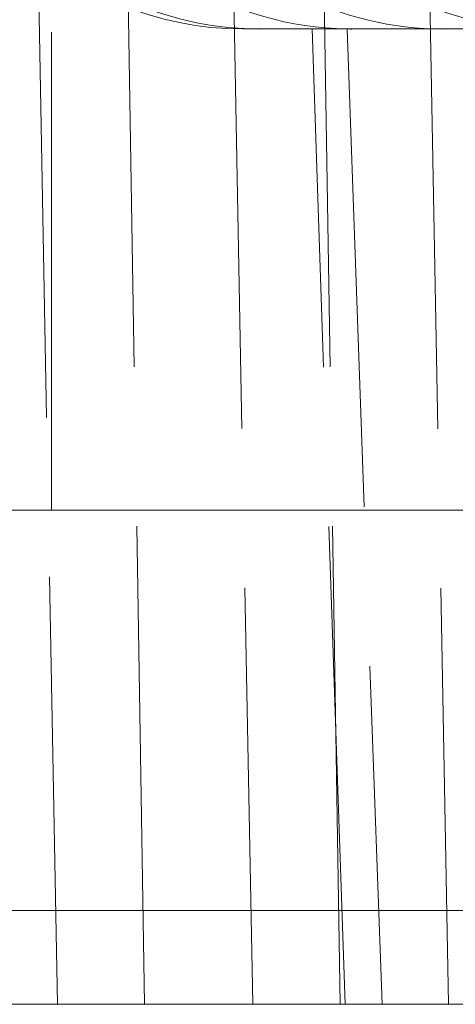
# Model space of a CAD drawing. Header units: millimetres. Extents: x -8.5 to 8.5, y 0 to 12.5.
# Tile 2 of 26: x -6.6 to -5.2, y 0 to 3.1. Entities that reach past the tile are written whole.
import ezdxf

# ---------------------------------------------------------------- set-up
doc = ezdxf.new("R2010")
doc.units = ezdxf.units.MM
doc.header["$LTSCALE"] = 10
doc.linetypes.add('ALLCAD_Strich', pattern=[0.2, 0.15, -0.05])
doc.layers.add('BESCH_KONT_verb_schn_ansi_2d', color=40, linetype='Continuous')
doc.layers.add('BESCH_KONT_verb_schn_grun_2d', color=10, linetype='Continuous')

msp = doc.modelspace()

# ---------------------------------------------------------------- linework, layer by layer
at = {"layer": 'BESCH_KONT_verb_schn_ansi_2d', "linetype": 'Continuous', "lineweight": 0}
for p, q in [((-8.0001, 0, 27.975), (-2.6446, 0, 27.975)), ((-7.9782, 0, 27.6531), (7.9782, 0, 27.6531)), ((7.9782, 0, 27.9531), (-7.9782, 0, 27.9531)), ((7.5, 0, -23.6531), (-7.5, 0, -23.6531)), ((-7.5, 0, -23.9531), (7.5, 0, -23.9531)), ((-7.5, 0, -23.975), (-6.4571, 0, -23.975)), ((-6.7406, 0, 26.7259), (-6.4379, 0, 18.5019)), ((-6.7406, 0, 26.7259), (-5.5349, 0, 26.5565)), ((-6.7274, 0, 26.3674), (-5.8019, 0, 26.2374)), ((-6.6209, 0, 23.4744), (-6.43, 0, 23.4817)), ((-6.4571, 0, -23.975), (6.4571, 0, -23.975)), ((-5.4189, 0, 18.5731), (-6.4379, 0, 18.5019)), ((-6.43, 0, 23.4817), (-5.9187, 0, 23.5015)), ((-6.1646, 0, 11.0779), (-5.0014, 0, 10.9762)), ((-6.1646, 0, 11.0779), (-5.825, 0, 1.8519)), ((-5.9361, 0, 24.5014), (-5.9361, 0, 24.5013)), ((-5.9361, 0, 24.5014), (-4.7487, 0, 24.5221)), ((-5.9361, 0, 24.5013), (-5.9187, 0, 23.5015)), ((-5.9187, 0, 23.5015), (-4.7178, 0, 23.5225)), ((-5.9187, 0, 23.5015), (-5.7314, 0, 18.6592)), ((-4.7724, 0, 1.9255), (-5.825, 0, 1.8519)), ((-5.6389, 0, 26.4632), (-5.8018, 0, 26.4861)), ((-5.5349, 0, 26.5565), (-5.6389, 0, 26.4632)), ((-5.55, 0, -5.6194), (-5.2103, 0, -14.8464)), ((-5.55, 0, -5.6194), (-4.3699, 0, -5.6503)), ((-5.5289, 0, 18.6726), (-5.4189, 0, 18.5731)), ((-3.4596, 0, -7.95), (-5.4642, 0, -7.95)), ((-5.4315, 0, 10.9058), (-5.0874, 0, 2.0112)), ((-5.1049, 0, 10.8779), (-5.2277, 0, 10.8887)), ((-5.2212, 0, -14.55), (-3.8673, 0, -14.55)), ((-4.0553, 0, -14.725), (-5.2103, 0, -14.8464))]:
    msp.add_line(p, q, dxfattribs=at)
at = {"layer": 'BESCH_KONT_verb_schn_ansi_2d', "linetype": 'ALLCAD_Strich', "lineweight": 0}
for p, q in [((-3.204, 0, -22.5491), (-7.5175, 0, -22.4738)), ((-7.5175, 0, 24.4738), (-5.9361, 0, 24.5014)), ((-7.4076, 0, -19.825), (-5.2059, 0, -19.825)), ((-5.2144, 0, -19.7935), (-7.1074, 0, -19.7935)), ((-5.2151, 0, -20.5585), (-6.9179, 0, 23.4629)), ((-6.9113, 0, 26.3052), (-6.0226, 0, 26.1801)), ((-6.6447, 0, 19.0625), (-6.3323, 0, 10.5759)), ((-5.8134, 0, 19.1205), (-6.6447, 0, 19.0625)), ((-5.7077, 0, 19.031), (-6.5929, 0, 18.9691)), ((-6.5301, 0, 13.4352), (-4.5634, 0, 13.4352)), ((-6.5135, 0, 18.6381), (-6.4379, 0, 18.5019)), ((-6.2302, 0, 10.942), (-6.5135, 0, 18.6381)), ((-6.4571, 0, -23.975), (-6.4571, 0, -23.8223)), ((-6.4571, 0, -23.8223), (-3, 0, -23.8223)), ((-4.3695, 0, 8.4968), (-6.339, 0, 8.4968)), ((-6.3323, 0, 10.5759), (-6.2812, 0, 10.6818)), ((-6.3323, 0, 10.5759), (-5.4627, 0, 10.4997)), ((-6.2812, 0, 10.6818), (-5.9618, 0, 2.1758)), ((-5.2688, 0, 10.5933), (-6.2812, 0, 10.6818)), ((-6.1646, 0, 11.0779), (-6.2302, 0, 10.942)), ((-6.0275, 0, 2.2941), (-5.7146, 0, -6.2046)), ((-5.9618, 0, 2.1758), (-6.0275, 0, 2.2941)), ((-5.189, 0, 2.3526), (-6.0275, 0, 2.2941)), ((-6.0226, 0, 26.1801), (-5.8134, 0, 19.1205)), ((-5.0613, 0, 2.2387), (-5.9618, 0, 2.1758)), ((-5.924, 0, -2.2323), (-3.948, 0, -2.2323)), ((-5.9006, 0, 1.9881), (-5.825, 0, 1.8519)), ((-5.6154, 0, -5.7589), (-5.9006, 0, 1.9881)), ((-5.8019, 0, 26.2374), (-5.8868, 0, 26.1613)), ((-5.8018, 0, 26.4861), (-5.8557, 0, 27.9486)), ((-4.1695, 0, 27.9486), (-5.8557, 0, 27.9486)), ((-5.807, 0, 19.121), (-5.7077, 0, 19.031)), ((-3.7694, 0, -6.7799), (-5.7481, 0, -6.7799)), ((-5.7314, 0, 18.6592), (-5.4315, 0, 10.9058)), ((-5.7146, 0, -6.2046), (-5.653, 0, -6.0733)), ((-5.7146, 0, -6.2046), (-4.8716, 0, -6.2267)), ((-5.653, 0, -6.0733), (-5.3337, 0, -14.5755)), ((-4.7183, 0, -6.0977), (-5.653, 0, -6.0733)), ((-5.55, 0, -5.6194), (-5.6154, 0, -5.7589)), ((-5.4642, 0, -7.95), (-5.5379, 0, -7.95)), ((-5.5379, 0, -7.95), (-5.2826, 0, -14.55)), ((-5.2277, 0, 10.8887), (-5.5143, 0, 18.6737)), ((-5.4627, 0, 10.4997), (-5.189, 0, 2.3526)), ((-5.4116, 0, -14.4373), (-5.2144, 0, -19.7935)), ((-5.3337, 0, -14.5755), (-5.4116, 0, -14.4373)), ((-4.6125, 0, -14.3535), (-5.4116, 0, -14.4373)), ((-5.2688, 0, 10.5933), (-5.3755, 0, 10.4922)), ((-4.424, 0, -14.4799), (-5.3337, 0, -14.5755)), ((-5.2859, 0, -14.7124), (-5.2103, 0, -14.8464)), ((-5.1013, 0, -19.7267), (-5.2859, 0, -14.7124)), ((-5.2826, 0, -14.55), (-5.2212, 0, -14.55)), ((-4.4508, 0, -20.529), (-5.2151, 0, -20.5585)), ((-5.207, 0, -19.825), (-5.2144, 0, -19.7935)), ((-5.2094, 0, -19.7584), (-5.1013, 0, -19.7267))]:
    msp.add_line(p, q, dxfattribs=at)
at = {"layer": 'BESCH_KONT_verb_schn_ansi_2d', "linetype": 'ALLCAD_Strich', "lineweight": 0, "extrusion": (0, 1, 0)}
for centre, radius, start, end in [((6.4571, -22.975), 1, 270, 358.1314), ((6.4571, -22.975), 0.8473, 270, 358.1314), ((4.2159, -20.5199), 1, 334.8923, 357.7848)]:
    msp.add_arc(centre, radius, start, end, dxfattribs=at)
at = {"layer": 'BESCH_KONT_verb_schn_ansi_2d', "linetype": 'Continuous', "lineweight": 0, "extrusion": (0, 1, 0)}
msp.add_arc((5.9187, 23.5015), 1, 43.2467, 89, dxfattribs=at)
at = {"layer": 'BESCH_KONT_verb_schn_ansi_2d', "linetype": 'ALLCAD_Strich', "lineweight": 0, "extrusion": (0, -1, 0)}
for centre, major_axis, ratio, start_param, end_param in [((-5.855, 0, 27.9312), (1.0007, 0, 0), 0.017443, 1.571439, 3.124782), ((-5.5155, 0, 18.7085), (0.9981, 0, 0.0698), 0.034902, -3.125294, -2.764422), ((-4.9027, 0, 2.0585), (0.9981, 0, 0.0698), 0.034902, -3.125294, -2.764422), ((-4.2892, 0, -14.6071), (0.9968, 0, 0.1049), 0.03484, -3.126512, -2.765641), ((-4.21, 0, -19.7215), (0.9598, 0, 0.2813), 0.999838, 2.959979, 3.389817)]:
    msp.add_ellipse(centre, major_axis=major_axis, ratio=ratio, start_param=start_param, end_param=end_param, dxfattribs=at)
at = {"layer": 'BESCH_KONT_verb_schn_ansi_2d', "linetype": 'Continuous', "lineweight": 0, "extrusion": (0, 1, 0)}
for centre, major_axis, ratio, start_param, end_param in [((-5.8005, 0, 26.4506), (1.0059, 0, -0.1416), 0.034377, 3.513781, 4.706253), ((-5.9187, 0, 23.5015), (-0.0102, 0, 0.9999), 0.511564, -1.585382, -0.014263), ((-5.2264, 0, 10.8535), (1.0039, 0, -0.088), 0.034652, 3.515591, 4.708063), ((-5.9411, 0, 25.2478), (0.9972, 0, -0.0825), 0.998758, -1.513629, -0.113287), ((-4.6139, 0, -5.7857), (-1.0016, 0, 0.0263), 0.034851, 0.376124, 1.568596), ((-5.6752, 0, 25.5657), (0.7453, 0, 0.6683), 0.998959, -0.699624, 0.699624), ((-5.6724, 0, 20.8405), (-0.1379, 0, 2.1683), 0.66708, 3.127607, 3.137734), ((-4.7014, 0, -7.9692), (-1.0007, 0, 0), 0.034895, 0.703826, 1.569445), ((-5.4899, 0, 19.5712), (0.7427, 0, -0.6714), 0.998828, -0.73446, 0.765354), ((-4.4476, 0, -14.5308), (-1.0007, 0, 0), 0.034895, -1.572148, -0.687242)]:
    msp.add_ellipse(centre, major_axis=major_axis, ratio=ratio, start_param=start_param, end_param=end_param, dxfattribs=at)
at = {"layer": 'BESCH_KONT_verb_schn_ansi_2d', "linetype": 'Continuous', "lineweight": 0, "extrusion": (0, -1, 0)}
for centre, major_axis, ratio, start_param, end_param in [((-5.5155, 0, 18.7085), (0.9981, 0, 0.0698), 0.034902, -2.764422, -1.586617), ((-4.9027, 0, 2.0585), (0.9981, 0, 0.0698), 0.034902, -2.764422, -1.571951), ((-5.7792, 0, 25.4725), (0.7453, 0, 0.6683), 0.998959, -0.699624, 0.699624), ((-5.5999, 0, 19.6707), (0.7427, 0, -0.6714), 0.998828, -0.750688, 0.73446), ((-4.2892, 0, -14.6071), (0.9968, 0, 0.1049), 0.03484, -2.765641, -1.573169)]:
    msp.add_ellipse(centre, major_axis=major_axis, ratio=ratio, start_param=start_param, end_param=end_param, dxfattribs=at)
at = {"layer": 'BESCH_KONT_verb_schn_ansi_2d', "linetype": 'ALLCAD_Strich', "lineweight": 0, "extrusion": (0, 1, 0)}
for centre, major_axis, ratio, start_param, end_param in [((-5.2264, 0, 10.8535), (1.0039, 0, -0.088), 0.034652, 3.15472, 3.515591), ((-6.0236, 0, 26.2155), (1.0046, 0, -0.1416), 0.03442, 1.429353, 1.564901), ((-5.9936, 0, 25.2008), (-0.9261, 0, 0.3975), 0.955359, -4.9947, -3.594358), ((-5.8124, 0, 19.0856), (-0.9984, 0, -0.0698), 0.034893, 1.572198, 1.578563), ((-5.842, 0, 20.0866), (-0.9145, 0, -0.422), 0.952747, -2.691505, -1.191598), ((-5.7799, 0, 20.0303), (0.5509, 0, -0.8376), 0.997307, -0.989034, 0.510871), ((-4.6139, 0, -5.7857), (-1.0016, 0, 0.0263), 0.034851, 0.015253, 0.376124), ((-4.7014, 0, -7.9692), (-1.0007, 0, 0), 0.034895, 0.581013, 0.703826), ((-5.4638, 0, 10.5349), (1.0035, 0, -0.0881), 0.034666, 1.479589, 1.566582), ((-5.4301, 0, 9.5275), (-0.9321, 0, 0.3826), 0.954434, -5.031116, -3.58222), ((-4.4476, 0, -14.5308), (-1.0007, 0, 0), 0.034895, -0.687242, -0.583716), ((-5.3558, 0, 9.5979), (0.9933, 0, -0.1208), 0.998539, -1.604613, -0.155717), ((-4.2102, 0, -19.7216), (0.0694, 0, -0.9976), 0.999863, 1.53684, 1.603412), ((-5.2225, 0, 3.3183), (-0.9133, 0, -0.4246), 0.952663, -2.688652, -1.187462)]:
    msp.add_ellipse(centre, major_axis=major_axis, ratio=ratio, start_param=start_param, end_param=end_param, dxfattribs=at)
at = {"layer": 'BESCH_KONT_verb_schn_grun_2d', "linetype": 'ALLCAD_Strich', "lineweight": 0}
for p, q in [((-6.4571, 1.55), (-6.4571, 10.3)), ((-6.1646, 0), (-6.2302, 4.0425)), ((-5.55, 0), (-5.6154, 4.0425)), ((-6.5004, 3.3408), (-6.4379, 0)), ((-5.8868, 3.306), (-5.825, 0)), ((-5.2721, 3.3053), (-5.2103, 0)), ((-5.5349, 0), (-5.6389, 3.06)), ((-5.5289, 3.06), (-5.4189, 0)), ((-7.9782, 0), (7.9782, 0))]:
    msp.add_line(p, q, dxfattribs=at)
at = {"layer": 'BESCH_KONT_verb_schn_grun_2d', "linetype": 'Continuous', "lineweight": 0}
for p, q in [((-4.1695, 3.06), (-5.8557, 3.06)), ((-5.5289, 3.0601), (-5.5289, 3.06)), ((-8.0001, 1.55), (-2.6446, 1.55)), ((7.9782, 0.2948), (-7.9782, 0.2948)), ((7.9782, 0), (-7.9782, 0))]:
    msp.add_line(p, q, dxfattribs=at)
at = {"layer": 'BESCH_KONT_verb_schn_grun_2d', "linetype": 'Continuous', "lineweight": 0, "extrusion": (0, 0, -1)}
for centre, major_axis, ratio, start_param, end_param in [((-5.855, 4.06), (0.9296, 0.3706), 0.999067, 1.950504, 3.503847), ((-5.6724, 5.1582), (-0.2963, 2.0885), 0.681103, 3.237928, 3.248054)]:
    msp.add_ellipse(centre, major_axis=major_axis, ratio=ratio, start_param=start_param, end_param=end_param, dxfattribs=at)
at = {"layer": 'BESCH_KONT_verb_schn_grun_2d', "linetype": 'Continuous', "lineweight": 0}
for centre, major_axis, ratio, start_param, end_param in [((-5.8005, 4.06), (1, 0.1093), 0.994012, 3.049554, 4.602897), ((-5.5155, 4.06), (0.2943, -0.9559), 0.997713, -1.36547, -0.312712), ((-5.2264, 4.06), (0.9913, 0.1595), 0.995898, 3.616407, 4.552218), ((-4.9027, 4.06), (0.2943, -0.9559), 0.997713, -1.225341, -0.298046)]:
    msp.add_ellipse(centre, major_axis=major_axis, ratio=ratio, start_param=start_param, end_param=end_param, dxfattribs=at)

doc.saveas('drawing.dxf')
